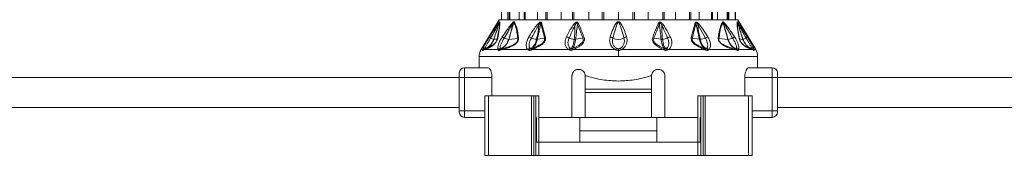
# Model space of a CAD drawing. Header units: millimetres. Extents: x -453 to 1924, y -67 to 428.
# Tile 22 of 72: x 223 to 372, y 153 to 173. Entities that reach past the tile are written whole.
import ezdxf

# ---------------------------------------------------------------- set-up
doc = ezdxf.new("R2010")
doc.units = ezdxf.units.MM

# ---------------------------------------------------------------- blocks, each defined once
blk = doc.blocks.new('Drawing View2')
at = {"color": 7, "linetype": 'Continuous', "lineweight": 18}
for p, q in [((209.98, -25.65), (209.98, -40.36)), ((210.01, -40.36), (210.01, -25.65)), ((210.93, -25.89), (210.96, -40.36)), ((211.15, -25.65), (211.15, -40.36)), ((211.24, -40.36), (211.24, -25.65)), ((212.66, -25.89), (212.68, -40.36)), ((213.45, -25.65), (213.44, -40.36)), ((213.59, -40.36), (213.59, -25.65)), ((215.41, -25.89), (215.43, -40.36)), ((216.71, -25.65), (216.71, -40.36)), ((216.9, -40.36), (216.9, -25.65)), ((218.99, -25.89), (219, -40.36)), ((220.72, -25.65), (220.72, -40.36)), ((220.94, -40.36), (220.94, -25.65)), ((223.16, -25.89), (223.17, -40.36)), ((225.2, -25.65), (225.2, -40.36)), ((225.44, -40.36), (225.44, -25.65)), ((227.64, -25.89), (227.64, -40.36)), ((229.84, -25.65), (229.84, -40.36)), ((230.08, -40.36), (230.08, -25.65)), ((232.12, -25.89), (232.11, -40.36)), ((234.34, -25.65), (234.34, -40.36)), ((234.56, -40.36), (234.56, -25.65)), ((236.29, -25.89), (236.27, -40.36)), ((238.38, -25.65), (238.38, -40.36)), ((238.57, -40.36), (238.57, -25.65)), ((239.87, -25.89), (239.85, -40.36)), ((241.69, -25.65), (241.69, -40.36)), ((241.83, -40.36), (241.83, -25.65)), ((242.62, -25.89), (242.6, -40.36)), ((244.04, -25.65), (244.04, -40.36)), ((244.13, -40.36), (244.13, -25.65)), ((244.35, -25.89), (244.32, -40.36)), ((245.27, -25.65), (245.27, -40.36)), ((245.3, -40.36), (245.3, -25.65)), ((209.64, -40.36), (206.92, -44.88)), ((209.64, -40.36), (245.64, -40.36)), ((216.06, -40.84), (216.64, -43.07)), ((227.64, -40.36), (225.44, -40.36)), ((229.84, -40.36), (227.64, -40.36)), ((239.22, -40.84), (238.64, -43.07)), ((240.76, -43.13), (239.63, -41.1)), ((245.64, -40.36), (248.35, -44.88)), ((208.21, -42.94), (208.61, -42.31)), ((208.85, -43.33), (209.35, -43.26)), ((211.12, -43.33), (212.47, -43.22)), ((215.42, -43.32), (216.49, -43.17)), ((221.19, -43.32), (222.27, -43.17)), ((234.09, -43.32), (233.01, -43.17)), ((239.86, -43.32), (238.79, -43.17)), ((244.16, -43.33), (242.81, -43.22)), ((245.93, -43.26), (246.43, -43.33)), ((206.64, -45.91), (206.64, -47.61)), ((227.64, -45.91), (206.64, -45.91)), ((207.17, -44.88), (206.92, -44.88)), ((207.47, -44.88), (207.18, -45)), ((209.49, -44.88), (207.47, -44.88)), ((213.99, -44.88), (210.05, -44.88)), ((220.15, -44.88), (214.58, -44.88)), ((227.2, -44.88), (220.82, -44.88)), ((227.64, -44.76), (227.64, -45)), ((227.64, -45.91), (227.64, -45)), ((248.64, -45.91), (227.64, -45.91)), ((234.46, -44.88), (228.08, -44.88)), ((240.7, -44.88), (235.13, -44.88)), ((245.23, -44.88), (241.29, -44.88)), ((247.81, -44.88), (245.79, -44.88)), ((248.1, -45), (247.81, -44.88)), ((248.35, -44.88), (248.11, -44.88)), ((248.64, -47.61), (248.64, -45.91)), ((203.64, -49.11), (203.64, -48.41)), ((204.44, -49.11), (204.44, -47.61)), ((204.44, -47.61), (207.95, -47.61)), ((220.64, -48.86), (220.64, -55.11)), ((222.64, -48.86), (222.85, -48.86)), ((222.64, -50.86), (222.64, -48.86)), ((232.43, -48.86), (232.64, -48.86)), ((232.64, -48.86), (232.64, -50.86)), ((234.64, -55.11), (234.64, -48.86)), ((247.33, -47.61), (250.84, -47.61)), ((250.84, -47.61), (250.84, -49.11)), ((251.64, -48.41), (251.64, -49.11)), ((51.64, -49.11), (203.64, -49.11)), ((203.64, -49.11), (204.44, -49.11)), ((203.64, -54.11), (203.64, -49.11)), ((204.44, -54.11), (204.44, -49.11)), ((204.44, -49.11), (208.57, -49.11)), ((208.57, -51.86), (208.57, -49.11)), ((246.71, -51.86), (246.71, -49.11)), ((246.71, -49.11), (250.84, -49.11)), ((251.64, -49.11), (250.84, -49.11)), ((250.84, -49.11), (250.84, -54.11)), ((251.64, -49.11), (403.64, -49.11)), ((251.64, -49.11), (251.64, -54.11)), ((207.48, -51.86), (207.48, -60.86)), ((208.03, -51.86), (207.48, -51.86)), ((208.03, -51.86), (208.03, -60.86)), ((214.55, -51.86), (208.03, -51.86)), ((214.55, -51.86), (214.55, -60.86)), ((214.86, -51.86), (214.55, -51.86)), ((214.86, -51.86), (214.86, -60.86)), ((215.18, -51.86), (214.86, -51.86)), ((215.18, -51.86), (215.18, -58.86)), ((215.64, -51.86), (215.64, -58.86)), ((232.64, -50.86), (222.64, -50.86)), ((222.64, -51.36), (222.64, -50.86)), ((232.64, -51.36), (222.64, -51.36)), ((222.64, -55.11), (222.64, -51.36)), ((232.64, -51.36), (232.64, -50.86)), ((232.64, -51.36), (232.64, -55.11)), ((239.64, -51.86), (239.64, -58.86)), ((240.1, -51.86), (240.1, -58.86)), ((240.1, -51.86), (240.42, -51.86)), ((240.42, -51.86), (240.42, -60.86)), ((240.42, -51.86), (240.73, -51.86)), ((240.73, -51.86), (240.73, -60.86)), ((240.73, -51.86), (247.25, -51.86)), ((247.25, -51.86), (247.25, -60.86)), ((247.25, -51.86), (247.8, -51.86)), ((247.8, -51.86), (247.8, -60.86)), ((51.64, -53.61), (203.64, -53.61)), ((203.64, -54.11), (203.64, -54.31)), ((203.64, -54.11), (204.44, -54.11)), ((204.44, -55.11), (204.44, -54.11)), ((204.44, -54.11), (207.48, -54.11)), ((250.84, -54.11), (247.8, -54.11)), ((250.84, -54.11), (250.84, -55.11)), ((251.64, -54.11), (250.84, -54.11)), ((251.64, -53.61), (403.64, -53.61)), ((251.64, -54.11), (251.64, -54.31)), ((207.48, -55.11), (204.44, -55.11)), ((215.29, -55.11), (215.29, -58.86)), ((215.64, -55.11), (220.64, -55.11)), ((222.64, -55.11), (220.64, -55.11)), ((221.84, -57.16), (221.84, -55.11)), ((222.64, -55.11), (232.64, -55.11)), ((234.64, -55.11), (232.64, -55.11)), ((233.44, -57.16), (233.44, -55.11)), ((234.64, -55.11), (239.64, -55.11)), ((239.99, -55.11), (239.99, -58.86)), ((250.84, -55.11), (247.8, -55.11)), ((221.84, -57.16), (233.44, -57.16)), ((221.84, -58.86), (221.84, -57.16)), ((233.44, -58.86), (233.44, -57.16)), ((215.18, -58.86), (215.18, -60.86)), ((215.65, -58.86), (215.18, -58.86)), ((215.65, -58.86), (215.65, -60.86)), ((239.63, -58.86), (215.65, -58.86)), ((239.63, -58.86), (239.63, -60.86)), ((239.63, -58.86), (240.1, -58.86)), ((240.1, -58.86), (240.1, -60.86)), ((208.03, -60.86), (207.48, -60.86)), ((214.55, -60.86), (208.03, -60.86)), ((214.86, -60.86), (214.55, -60.86)), ((215.18, -60.86), (214.86, -60.86)), ((215.65, -60.86), (215.18, -60.86)), ((239.63, -60.86), (215.65, -60.86)), ((239.63, -60.86), (240.1, -60.86)), ((240.1, -60.86), (240.42, -60.86)), ((240.42, -60.86), (240.73, -60.86)), ((240.73, -60.86), (247.25, -60.86)), ((247.25, -60.86), (247.8, -60.86))]:
    blk.add_line(p, q, dxfattribs=at)
for centre, radius, start, end in [((209.97, -40.85), 0.324, 155.8429, 174.655), ((210.14, -40.94), 0.49, 147.2626, 160.2891), ((212.09, -40.73), 0.386, 187.5089, 203.9881), ((212.33, -41.03), 0.526, 140.7173, 153.7493), ((204.62, -53.68), 16.73, 48.7638, 49.3774), ((216.37, -41.32), 0.57, 122.4971, 138.7551), ((220.18, -42.46), 1.55, 54.1818, 62.9072), ((221.97, -41.69), 0.791, 114.7837, 129.6376), ((233.31, -41.69), 0.791, 50.3624, 65.2163), ((235.1, -42.46), 1.55, 117.0941, 125.8165), ((238.91, -41.32), 0.57, 41.2449, 57.5029), ((250.72, -53.76), 16.84, 130.6238, 131.2337), ((242.95, -41.03), 0.526, 26.2508, 39.2827), ((243.19, -40.73), 0.386, 336.0145, 352.4888), ((245.13, -40.94), 0.49, 19.7109, 32.7374), ((245.31, -40.85), 0.324, 5.3451, 24.157), ((208.58, -42.78), 0.414, 204.0865, 239.4434), ((195.07, -66.17), 27.68, 56.3517, 57.0582), ((213.51, -44.67), 1.84, 56.6046, 69.537), ((216.88, -43.59), 0.573, 115.027, 133.6959), ((219.48, -44.19), 1.29, 55.3117, 75.3484), ((222.76, -43.82), 0.815, 110.5166, 126.6125), ((226.23, -43.84), 0.913, 50.851, 78.7073), ((229.05, -43.84), 0.913, 101.2927, 129.149), ((232.52, -43.82), 0.815, 53.3875, 69.4834), ((235.8, -44.19), 1.29, 104.6516, 124.6883), ((238.4, -43.59), 0.573, 46.3041, 64.973), ((241.77, -44.67), 1.84, 110.463, 123.3954), ((260.21, -66.17), 27.68, 122.9418, 123.6483), ((246.69, -42.78), 0.414, 300.5566, 335.9135), ((209.35, -41.49), 1.91, 239.4043, 254.6198), ((208.84, -43.29), 0.0356, 267.4158, 276.3201), ((209.63, -43.39), 0.304, 131.4359, 155.0717), ((211.32, -41.24), 2.1, 244.1185, 263.6115), ((212.82, -43.49), 0.446, 123.9682, 142.8148), ((215.49, -40.93), 2.4, 246.2439, 265.3332), ((221.12, -41.14), 2.19, 245.4117, 266.2911), ((227.64, -41.51), 1.82, 242.6733, 297.3267), ((234.16, -41.14), 2.19, 273.7089, 294.5883), ((239.79, -40.93), 2.4, 274.6668, 293.7561), ((242.46, -43.49), 0.446, 37.1852, 56.0318), ((244.18, -43), 0.332, 265.9431, 271.6453), ((243.96, -41.24), 2.1, 276.3884, 295.8815), ((245.65, -43.39), 0.304, 24.9283, 48.5641), ((246.44, -43.29), 0.0357, 263.7523, 272.6346), ((245.93, -41.49), 1.91, 285.3802, 300.5957), ((208.64, -45.91), 2, 149.0362, 180), ((207.61, -45.23), 0.5, 109.1019, 153.0969), ((207.55, -45.15), 0.47, 100.9672, 144.8077), ((207.61, -45.21), 0.482, 109.3625, 154.2596), ((207.88, -45.1), 0.464, 111.8132, 151.3198), ((209.91, -45.23), 0.556, 101.6448, 140.4638), ((210.04, -45.21), 0.489, 111.492, 154.5199), ((210.07, -45.12), 0.399, 113.9413, 162.016), ((210.4, -45.01), 0.374, 116.4592, 160.1268), ((214.44, -45.25), 0.575, 104.4162, 140.4213), ((214.58, -45.2), 0.506, 114.2513, 153.2837), ((214.71, -44.9), 0.248, 134.0214, 187.8098), ((214.81, -44.85), 0.235, 136.7077, 188.1385), ((220.59, -45.2), 0.543, 110.8768, 144.3208), ((220.75, -45.17), 0.521, 122.0688, 155.3334), ((227.72, -45.16), 0.582, 126.5982, 151.6209), ((227.56, -45.16), 0.582, 28.3791, 53.4018), ((234.53, -45.17), 0.521, 24.6665, 57.9313), ((234.69, -45.2), 0.543, 35.6794, 69.1233), ((240.47, -44.85), 0.235, 351.8615, 43.2923), ((240.57, -44.9), 0.248, 352.1904, 45.9787), ((240.7, -45.2), 0.506, 26.7162, 65.7487), ((240.84, -45.25), 0.575, 39.5788, 75.5838), ((244.88, -45.01), 0.374, 19.8732, 63.5408), ((245.21, -45.12), 0.399, 17.9841, 66.0586), ((245.24, -45.21), 0.489, 25.4801, 68.508), ((245.37, -45.23), 0.556, 39.5362, 78.3552), ((247.4, -45.1), 0.464, 28.6802, 68.1868), ((247.73, -45.15), 0.47, 35.1923, 79.0329), ((247.66, -45.21), 0.482, 25.7404, 70.6374), ((247.67, -45.23), 0.5, 26.9031, 70.898), ((246.64, -45.91), 2, 0, 30.9638), ((204.44, -48.41), 0.8, 90, 180), ((250.84, -48.41), 0.8, 0, 90), ((204.44, -54.31), 0.8, 180, 270), ((250.84, -54.31), 0.8, 270, 0)]:
    blk.add_arc(centre, radius, start, end, dxfattribs=at)
for points, knots in [([(208.37, -43.13), (208.58, -42.77), (208.92, -42.17), (209.3, -41.47), (209.52, -41.05), (209.61, -40.88), (209.65, -40.82)], [0, 0, 0, 0, 0.470738, 0.766879, 0.908603, 1, 1, 1, 1]), ([(208.61, -42.31), (208.7, -42.17), (208.94, -41.8), (209.24, -41.33), (209.51, -40.92), (209.63, -40.78), (209.67, -40.72)], [0, 0, 0, 0, 0.253563, 0.655047, 0.855267, 1, 1, 1, 1]), ([(209.65, -40.82), (209.6, -40.99), (209.5, -41.33), (209.32, -41.87), (209.1, -42.54), (208.94, -43.03), (208.84, -43.33)], [0, 0, 0, 0, 0.201655, 0.404918, 0.64705, 1, 1, 1, 1]), ([(209.68, -40.78), (209.62, -40.96), (209.51, -41.3), (209.33, -41.84), (209.11, -42.51), (208.95, -43.02), (208.85, -43.33)], [0, 0, 0, 0, 0.215335, 0.398234, 0.642077, 1, 1, 1, 1]), ([(209.68, -40.78), (209.69, -40.95), (209.71, -41.27), (209.57, -42.18), (209.43, -42.88), (209.35, -43.26)], [0, 0, 0, 0, 0.3425593, 0.6462348, 1, 1, 1, 1]), ([(209.73, -40.68), (209.74, -40.82), (209.76, -41.1), (209.65, -41.98), (209.51, -42.72), (209.43, -43.16)], [0, 0, 0, 0, 0.308412, 0.587789, 1, 1, 1, 1]), ([(209.65, -40.82), (209.65, -40.81), (209.66, -40.79), (209.67, -40.78), (209.68, -40.77), (209.68, -40.77), (209.68, -40.77), (209.68, -40.78)], [0, 0, 0, 0, 0.312066, 0.577689, 0.709478, 0.846396, 1, 1, 1, 1]), ([(209.67, -40.72), (209.69, -40.7), (209.71, -40.68), (209.73, -40.67), (209.73, -40.67), (209.73, -40.68)], [0, 0, 0, 0, 0.527893, 0.7496455, 1, 1, 1, 1]), ([(210.12, -42.94), (210.34, -42.63), (210.7, -42.09), (211.22, -41.35), (211.55, -40.97), (211.71, -40.78)], [0, 0, 0, 0, 0.427707, 0.722359, 1, 1, 1, 1]), ([(210.41, -43.13), (210.6, -42.81), (210.93, -42.26), (211.36, -41.5), (211.62, -41.09), (211.74, -40.89)], [0, 0, 0, 0, 0.4373839, 0.7346037, 1, 1, 1, 1]), ([(211.74, -40.89), (211.66, -41.22), (211.47, -42.03), (211.23, -42.85), (211.09, -43.33)], [0, 0, 0, 0, 0.404874, 1, 1, 1, 1]), ([(211.86, -40.8), (211.81, -40.97), (211.71, -41.29), (211.55, -41.84), (211.36, -42.52), (211.21, -43.03), (211.12, -43.33)], [0, 0, 0, 0, 0.199401, 0.389589, 0.65075, 1, 1, 1, 1]), ([(211.71, -40.78), (211.73, -40.76), (211.78, -40.72), (211.84, -40.68), (211.87, -40.67), (211.9, -40.68), (211.92, -40.69), (211.92, -40.7)], [0, 0, 0, 0, 0.303841, 0.543349, 0.671179, 0.821746, 1, 1, 1, 1]), ([(211.74, -40.89), (211.75, -40.87), (211.78, -40.83), (211.81, -40.8), (211.83, -40.78), (211.84, -40.78), (211.85, -40.78), (211.85, -40.78), (211.86, -40.79), (211.86, -40.8)], [0, 0, 0, 0, 0.3366965, 0.5652326, 0.6587129, 0.7523062, 0.8216938, 0.9026669, 1, 1, 1, 1]), ([(211.86, -40.8), (211.97, -41.03), (212.17, -41.44), (212.35, -42.29), (212.43, -42.89), (212.47, -43.22)], [0, 0, 0, 0, 0.364986, 0.653176, 1, 1, 1, 1]), ([(211.92, -40.7), (212.02, -40.87), (212.22, -41.23), (212.38, -41.89), (212.5, -42.54), (212.55, -42.92), (212.57, -43.12)], [0, 0, 0, 0, 0.283427, 0.598157, 0.79281, 1, 1, 1, 1]), ([(214.15, -42.94), (214.41, -42.52), (214.83, -41.85), (215.33, -41.21), (215.52, -40.98)], [0, 0, 0, 0, 0.629625, 1, 1, 1, 1]), ([(214.52, -43.13), (214.68, -42.84), (214.92, -42.41), (215.22, -41.86), (215.44, -41.47), (215.58, -41.22), (215.65, -41.1)], [0, 0, 0, 0, 0.429633, 0.636413, 0.813229, 1, 1, 1, 1]), ([(215.65, -41.1), (215.62, -41.44), (215.54, -42.19), (215.38, -42.93), (215.29, -43.33)], [0, 0, 0, 0, 0.460533, 1, 1, 1, 1]), ([(215.94, -40.95), (215.9, -41.12), (215.82, -41.46), (215.7, -42), (215.57, -42.63), (215.47, -43.08), (215.42, -43.32)], [0, 0, 0, 0, 0.213459, 0.429379, 0.690191, 1, 1, 1, 1]), ([(215.52, -40.98), (215.56, -40.94), (215.62, -40.87), (215.73, -40.78), (215.82, -40.73), (215.9, -40.71), (215.97, -40.72), (216.03, -40.77), (216.05, -40.82), (216.06, -40.84)], [0, 0, 0, 0, 0.202674, 0.363901, 0.493169, 0.594446, 0.716905, 0.852714, 1, 1, 1, 1]), ([(215.65, -41.1), (215.68, -41.05), (215.72, -40.98), (215.79, -40.88), (215.84, -40.83), (215.88, -40.82), (215.9, -40.82), (215.91, -40.83), (215.92, -40.85), (215.93, -40.89), (215.94, -40.92), (215.94, -40.95)], [0, 0, 0, 0, 0.274116, 0.463194, 0.592982, 0.653123, 0.685144, 0.720858, 0.783468, 0.856593, 1, 1, 1, 1]), ([(215.94, -40.95), (216.05, -41.33), (216.26, -42.05), (216.41, -42.82), (216.49, -43.17)], [0, 0, 0, 0, 0.53826, 1, 1, 1, 1]), ([(219.81, -42.94), (219.94, -42.68), (220.15, -42.28), (220.43, -41.78), (220.65, -41.42), (220.81, -41.2), (220.89, -41.09)], [0, 0, 0, 0, 0.420929, 0.628617, 0.808166, 1, 1, 1, 1]), ([(220.21, -43.13), (220.33, -42.86), (220.51, -42.45), (220.75, -41.93), (220.92, -41.56), (221.03, -41.33), (221.09, -41.21)], [0, 0, 0, 0, 0.425602, 0.634107, 0.812726, 1, 1, 1, 1]), ([(220.89, -41.09), (220.93, -41.03), (221.01, -40.94), (221.14, -40.82), (221.27, -40.75), (221.4, -40.73), (221.5, -40.77), (221.58, -40.86), (221.62, -40.93), (221.64, -40.97)], [0, 0, 0, 0, 0.195281, 0.351729, 0.494735, 0.605844, 0.71819, 0.84666, 1, 1, 1, 1]), ([(221.09, -41.21), (221.09, -41.53), (221.1, -42.24), (221.02, -42.94), (220.98, -43.33)], [0, 0, 0, 0, 0.4557088, 1, 1, 1, 1]), ([(221.09, -41.21), (221.13, -41.12), (221.18, -41.01), (221.27, -40.89), (221.32, -40.86), (221.36, -40.85), (221.38, -40.86), (221.4, -40.87), (221.42, -40.9), (221.45, -40.97), (221.46, -41.04), (221.47, -41.08)], [0, 0, 0, 0, 0.3889974, 0.4912743, 0.5782214, 0.607166, 0.63573, 0.6660148, 0.7004174, 0.8248318, 1, 1, 1, 1]), ([(221.47, -41.08), (221.44, -41.24), (221.4, -41.56), (221.34, -42.07), (221.27, -42.66), (221.22, -43.09), (221.19, -43.32)], [0, 0, 0, 0, 0.21465, 0.427263, 0.688154, 1, 1, 1, 1]), ([(221.47, -41.08), (221.64, -41.5), (221.92, -42.19), (222.18, -42.9), (222.27, -43.17)], [0, 0, 0, 0, 0.619883, 1, 1, 1, 1]), ([(221.64, -40.97), (221.82, -41.39), (222.11, -42.08), (222.37, -42.79), (222.47, -43.06)], [0, 0, 0, 0, 0.620107, 1, 1, 1, 1]), ([(228.87, -42.94), (228.73, -42.53), (228.51, -41.87), (228.17, -41.14), (227.92, -40.79), (227.76, -40.69), (227.67, -40.66), (227.55, -40.67), (227.42, -40.75), (227.26, -40.92), (227.05, -41.26), (226.75, -41.95), (226.54, -42.55), (226.41, -42.94)], [0, 0, 0, 0, 0.25126, 0.396042, 0.462455, 0.47993, 0.495701, 0.509284, 0.540179, 0.56984, 0.63555, 0.761953, 1, 1, 1, 1]), ([(228.48, -43.13), (228.36, -42.71), (228.17, -42.04), (227.93, -41.28), (227.8, -40.92), (227.71, -40.81), (227.68, -40.78), (227.66, -40.77), (227.64, -40.77), (227.6, -40.78), (227.56, -40.82), (227.51, -40.89), (227.44, -41.05), (227.31, -41.4), (227.09, -42.12), (226.92, -42.73), (226.8, -43.13)], [0, 0, 0, 0, 0.264351, 0.412633, 0.474696, 0.48507, 0.49331, 0.496676, 0.499653, 0.505093, 0.516526, 0.530686, 0.554354, 0.619061, 0.749435, 1, 1, 1, 1]), ([(233.64, -40.97), (233.46, -41.39), (233.17, -42.08), (232.9, -42.79), (232.81, -43.06)], [0, 0, 0, 0, 0.620302, 1, 1, 1, 1]), ([(233.81, -41.08), (233.64, -41.5), (233.36, -42.19), (233.1, -42.9), (233.01, -43.17)], [0, 0, 0, 0, 0.620078, 1, 1, 1, 1]), ([(234.39, -41.09), (234.35, -41.03), (234.26, -40.92), (234.12, -40.8), (233.98, -40.74), (233.86, -40.74), (233.76, -40.79), (233.69, -40.87), (233.66, -40.93), (233.64, -40.97)], [0, 0, 0, 0, 0.215253, 0.384528, 0.526066, 0.634008, 0.741365, 0.859377, 1, 1, 1, 1]), ([(234.19, -41.21), (234.15, -41.12), (234.1, -41), (234, -40.89), (233.96, -40.86), (233.93, -40.85), (233.91, -40.86), (233.88, -40.87), (233.85, -40.9), (233.83, -40.98), (233.82, -41.04), (233.81, -41.08)], [0, 0, 0, 0, 0.388357, 0.520208, 0.561559, 0.599385, 0.626917, 0.655418, 0.720654, 0.8386, 1, 1, 1, 1]), ([(234.09, -43.32), (234.04, -42.93), (233.98, -42.38), (233.9, -41.71), (233.85, -41.35), (233.83, -41.16), (233.81, -41.08)], [0, 0, 0, 0, 0.523004, 0.738676, 0.891237, 1, 1, 1, 1]), ([(234.3, -43.33), (234.24, -42.82), (234.16, -42.12), (234.18, -41.41), (234.19, -41.21)], [0, 0, 0, 0, 0.713706, 1, 1, 1, 1]), ([(235.07, -43.13), (234.88, -42.71), (234.6, -42.07), (234.3, -41.43), (234.19, -41.21)], [0, 0, 0, 0, 0.653194, 1, 1, 1, 1]), ([(235.47, -42.94), (235.27, -42.53), (234.94, -41.9), (234.54, -41.3), (234.39, -41.09)], [0, 0, 0, 0, 0.647777, 1, 1, 1, 1]), ([(239.34, -40.95), (239.23, -41.33), (239.02, -42.05), (238.87, -42.82), (238.79, -43.17)], [0, 0, 0, 0, 0.538008, 1, 1, 1, 1]), ([(239.76, -40.98), (239.71, -40.92), (239.61, -40.82), (239.46, -40.72), (239.36, -40.71), (239.29, -40.72), (239.25, -40.77), (239.23, -40.82), (239.22, -40.84)], [0, 0, 0, 0, 0.288282, 0.527872, 0.63604, 0.745985, 0.866726, 1, 1, 1, 1]), ([(239.63, -41.1), (239.59, -41.03), (239.54, -40.94), (239.47, -40.86), (239.44, -40.84), (239.41, -40.82), (239.39, -40.82), (239.38, -40.82), (239.36, -40.84), (239.35, -40.88), (239.34, -40.92), (239.34, -40.95)], [0, 0, 0, 0, 0.417962, 0.499227, 0.568004, 0.625153, 0.663526, 0.70174, 0.744407, 0.854368, 1, 1, 1, 1]), ([(239.86, -43.32), (239.77, -42.91), (239.65, -42.32), (239.49, -41.61), (239.41, -41.23), (239.36, -41.03), (239.34, -40.95)], [0, 0, 0, 0, 0.520969, 0.746084, 0.897635, 1, 1, 1, 1]), ([(239.99, -43.33), (239.87, -42.8), (239.7, -42.06), (239.64, -41.31), (239.63, -41.1)], [0, 0, 0, 0, 0.71325, 1, 1, 1, 1]), ([(241.13, -42.94), (240.89, -42.56), (240.47, -41.89), (239.97, -41.25), (239.76, -40.98)], [0, 0, 0, 0, 0.570277, 1, 1, 1, 1]), ([(243.36, -40.7), (243.26, -40.87), (243.06, -41.24), (242.9, -41.9), (242.78, -42.54), (242.73, -42.92), (242.71, -43.12)], [0, 0, 0, 0, 0.2837068, 0.5987607, 0.793171, 1, 1, 1, 1]), ([(243.42, -40.8), (243.31, -41.03), (243.11, -41.44), (242.92, -42.29), (242.85, -42.89), (242.81, -43.22)], [0, 0, 0, 0, 0.365567, 0.653732, 1, 1, 1, 1]), ([(243.57, -40.78), (243.54, -40.76), (243.5, -40.72), (243.44, -40.68), (243.4, -40.67), (243.38, -40.68), (243.36, -40.69), (243.36, -40.7)], [0, 0, 0, 0, 0.317365, 0.562223, 0.68531, 0.828098, 1, 1, 1, 1]), ([(243.54, -40.89), (243.53, -40.87), (243.5, -40.83), (243.47, -40.79), (243.45, -40.78), (243.44, -40.78), (243.43, -40.78), (243.43, -40.79), (243.42, -40.79), (243.42, -40.8)], [0, 0, 0, 0, 0.350592, 0.583117, 0.673422, 0.761724, 0.827666, 0.905665, 1, 1, 1, 1]), ([(244.16, -43.33), (244.04, -42.91), (243.86, -42.31), (243.65, -41.57), (243.53, -41.15), (243.45, -40.9), (243.42, -40.8)], [0, 0, 0, 0, 0.493755, 0.710629, 0.876371, 1, 1, 1, 1]), ([(244.19, -43.33), (244.1, -43), (243.94, -42.43), (243.7, -41.62), (243.59, -41.14), (243.54, -40.89)], [0, 0, 0, 0, 0.40792, 0.697704, 1, 1, 1, 1]), ([(244.87, -43.13), (244.68, -42.81), (244.36, -42.28), (243.93, -41.52), (243.67, -41.1), (243.54, -40.89)], [0, 0, 0, 0, 0.425144, 0.717363, 1, 1, 1, 1]), ([(245.16, -42.94), (244.95, -42.64), (244.59, -42.11), (244.08, -41.37), (243.74, -40.98), (243.57, -40.78)], [0, 0, 0, 0, 0.415711, 0.705132, 1, 1, 1, 1]), ([(245.85, -43.16), (245.78, -42.77), (245.65, -42.06), (245.52, -41.16), (245.54, -40.85), (245.55, -40.68)], [0, 0, 0, 0, 0.366467, 0.656613, 1, 1, 1, 1]), ([(245.55, -40.68), (245.55, -40.67), (245.55, -40.67), (245.57, -40.67), (245.59, -40.7), (245.61, -40.72)], [0, 0, 0, 0, 0.222827, 0.488483, 1, 1, 1, 1]), ([(245.93, -43.26), (245.85, -42.87), (245.71, -42.17), (245.57, -41.26), (245.59, -40.95), (245.6, -40.78)], [0, 0, 0, 0, 0.368099, 0.658336, 1, 1, 1, 1]), ([(245.6, -40.78), (245.6, -40.77), (245.6, -40.77), (245.6, -40.77), (245.61, -40.78), (245.62, -40.79), (245.63, -40.81), (245.63, -40.82)], [0, 0, 0, 0, 0.1325738, 0.2714669, 0.4378353, 0.6868287, 1, 1, 1, 1]), ([(246.43, -43.33), (246.29, -42.9), (246.1, -42.3), (245.85, -41.54), (245.71, -41.12), (245.63, -40.87), (245.6, -40.78)], [0, 0, 0, 0, 0.5028072, 0.7085926, 0.8855603, 1, 1, 1, 1]), ([(245.61, -40.72), (245.63, -40.75), (245.69, -40.83), (245.85, -41.05), (246.1, -41.42), (246.52, -42.08), (246.86, -42.61), (247.07, -42.94)], [0, 0, 0, 0, 0.063949, 0.139633, 0.317237, 0.568463, 1, 1, 1, 1]), ([(246.44, -43.33), (246.32, -42.97), (246.13, -42.39), (245.86, -41.55), (245.71, -41.07), (245.63, -40.82)], [0, 0, 0, 0, 0.426007, 0.700145, 1, 1, 1, 1]), ([(245.63, -40.82), (245.68, -40.91), (245.8, -41.13), (246.03, -41.56), (246.4, -42.24), (246.71, -42.79), (246.9, -43.13)], [0, 0, 0, 0, 0.12348, 0.298954, 0.554672, 1, 1, 1, 1]), ([(207.17, -44.88), (207.2, -44.79), (207.27, -44.59), (207.53, -44.08), (207.86, -43.5), (208.1, -43.12), (208.21, -42.94)], [0, 0, 0, 0, 0.210078, 0.472065, 0.762912, 1, 1, 1, 1]), ([(209.49, -44.88), (209.47, -44.83), (209.42, -44.71), (209.45, -44.43), (209.55, -44.03), (209.77, -43.51), (210, -43.14), (210.12, -42.94)], [0, 0, 0, 0, 0.137707, 0.297654, 0.485766, 0.740451, 1, 1, 1, 1]), ([(213.99, -44.88), (213.94, -44.83), (213.82, -44.71), (213.74, -44.43), (213.73, -44.04), (213.83, -43.53), (214.04, -43.14), (214.15, -42.94)], [0, 0, 0, 0, 0.136663, 0.294577, 0.479617, 0.72985, 1, 1, 1, 1]), ([(216.64, -43.07), (216.65, -43.15), (216.67, -43.29), (216.6, -43.55), (216.43, -43.81), (216.07, -44.15), (215.42, -44.53), (214.88, -44.75), (214.58, -44.88)], [0, 0, 0, 0, 0.0942, 0.182499, 0.278775, 0.389657, 0.657979, 1, 1, 1, 1]), ([(220.15, -44.88), (220.03, -44.79), (219.76, -44.59), (219.58, -44.09), (219.57, -43.51), (219.73, -43.12), (219.81, -42.94)], [0, 0, 0, 0, 0.2091723, 0.4692564, 0.7606952, 1, 1, 1, 1]), ([(222.47, -43.06), (222.5, -43.14), (222.54, -43.29), (222.51, -43.55), (222.38, -43.81), (222.06, -44.18), (221.51, -44.54), (221.04, -44.77), (220.82, -44.88)], [0, 0, 0, 0, 0.103652, 0.20385, 0.314185, 0.440662, 0.737374, 1, 1, 1, 1]), ([(226.41, -42.94), (226.37, -43.12), (226.29, -43.44), (226.36, -43.87), (226.49, -44.21), (226.68, -44.49), (226.91, -44.72), (227.11, -44.83), (227.2, -44.88)], [0, 0, 0, 0, 0.237372, 0.431825, 0.589432, 0.718601, 0.877817, 1, 1, 1, 1]), ([(228.08, -44.88), (228.18, -44.82), (228.41, -44.7), (228.68, -44.4), (228.9, -43.99), (229, -43.48), (228.91, -43.12), (228.87, -42.94)], [0, 0, 0, 0, 0.147122, 0.312406, 0.50794, 0.764712, 1, 1, 1, 1]), ([(232.81, -43.06), (232.78, -43.14), (232.74, -43.28), (232.77, -43.53), (232.88, -43.79), (233.19, -44.14), (233.73, -44.52), (234.21, -44.76), (234.46, -44.88)], [0, 0, 0, 0, 0.1017236, 0.1977442, 0.3042694, 0.4235864, 0.7110771, 1, 1, 1, 1]), ([(235.13, -44.88), (235.22, -44.82), (235.4, -44.7), (235.59, -44.4), (235.71, -43.99), (235.7, -43.48), (235.55, -43.12), (235.47, -42.94)], [0, 0, 0, 0, 0.1468149, 0.3117355, 0.5067024, 0.7623101, 1, 1, 1, 1]), ([(238.64, -43.07), (238.63, -43.15), (238.61, -43.29), (238.68, -43.55), (238.85, -43.81), (239.21, -44.15), (239.86, -44.53), (240.4, -44.75), (240.7, -44.88)], [0, 0, 0, 0, 0.0944189, 0.1824922, 0.2787502, 0.3896868, 0.6580242, 1, 1, 1, 1]), ([(241.29, -44.88), (241.34, -44.82), (241.46, -44.7), (241.55, -44.4), (241.55, -43.99), (241.42, -43.48), (241.22, -43.12), (241.13, -42.94)], [0, 0, 0, 0, 0.146737, 0.311562, 0.506363, 0.761707, 1, 1, 1, 1]), ([(245.79, -44.88), (245.82, -44.73), (245.87, -44.42), (245.63, -43.78), (245.37, -43.28), (245.22, -43.05), (245.16, -42.94)], [0, 0, 0, 0, 0.323235, 0.671392, 0.858958, 1, 1, 1, 1]), ([(247.07, -42.94), (247.19, -43.13), (247.43, -43.53), (247.75, -44.1), (248.01, -44.59), (248.08, -44.79), (248.11, -44.88)], [0, 0, 0, 0, 0.259149, 0.531128, 0.788083, 1, 1, 1, 1]), ([(208.85, -43.33), (208.75, -43.55), (208.57, -43.96), (208.09, -44.46), (207.68, -44.65), (207.45, -44.76)], [0, 0, 0, 0, 0.351286, 0.635427, 1, 1, 1, 1]), ([(208.84, -43.33), (208.74, -43.56), (208.56, -43.97), (208.07, -44.47), (207.67, -44.66), (207.45, -44.76)], [0, 0, 0, 0, 0.361519, 0.649049, 1, 1, 1, 1]), ([(207.46, -44.69), (207.48, -44.65), (207.53, -44.57), (207.65, -44.35), (207.84, -44.03), (208.11, -43.58), (208.29, -43.28), (208.37, -43.13)], [0, 0, 0, 0, 0.117161, 0.239899, 0.491313, 0.74564, 1, 1, 1, 1]), ([(209.43, -43.16), (209.41, -43.22), (209.39, -43.33), (209.32, -43.51), (209.22, -43.69), (209.06, -43.93), (208.83, -44.16), (208.53, -44.39), (208.19, -44.59), (207.81, -44.76), (207.6, -44.84), (207.47, -44.88)], [0, 0, 0, 0, 0.053488, 0.101165, 0.145724, 0.192526, 0.283011, 0.383772, 0.541991, 0.738283, 1, 1, 1, 1]), ([(209.35, -43.26), (209.34, -43.31), (209.33, -43.39), (209.27, -43.54), (209.19, -43.69), (209.09, -43.84), (208.97, -43.97), (208.79, -44.13), (208.25, -44.5), (207.96, -44.59), (207.71, -44.67)], [0, 0, 0, 0, 0.051327, 0.09442, 0.134349, 0.174419, 0.220939, 0.27713, 0.398157, 1, 1, 1, 1]), ([(209.8, -44.69), (209.8, -44.65), (209.79, -44.57), (209.83, -44.35), (209.94, -44.03), (210.14, -43.58), (210.32, -43.28), (210.41, -43.13)], [0, 0, 0, 0, 0.117122, 0.23984, 0.491204, 0.745529, 1, 1, 1, 1]), ([(211.09, -43.33), (211.02, -43.52), (210.9, -43.85), (210.62, -44.22), (210.3, -44.54), (210.03, -44.67), (209.86, -44.76)], [0, 0, 0, 0, 0.294643, 0.521096, 0.701932, 1, 1, 1, 1]), ([(211.12, -43.33), (211.06, -43.52), (210.93, -43.85), (210.66, -44.22), (210.33, -44.54), (210.07, -44.67), (209.91, -44.75)], [0, 0, 0, 0, 0.294538, 0.521008, 0.701872, 1, 1, 1, 1]), ([(212.57, -43.12), (212.58, -43.17), (212.58, -43.28), (212.55, -43.45), (212.47, -43.63), (212.25, -43.94), (211.81, -44.25), (211.27, -44.5), (210.67, -44.71), (210.28, -44.82), (210.05, -44.88)], [0, 0, 0, 0, 0.054232, 0.103303, 0.150337, 0.200897, 0.369635, 0.542742, 0.734318, 1, 1, 1, 1]), ([(212.47, -43.22), (212.47, -43.26), (212.49, -43.34), (212.47, -43.48), (212.4, -43.62), (212.3, -43.77), (212.17, -43.89), (211.96, -44.05), (211.25, -44.42), (210.69, -44.56), (210.23, -44.67)], [0, 0, 0, 0, 0.051613, 0.09536, 0.137319, 0.180165, 0.228028, 0.285272, 0.402314, 1, 1, 1, 1]), ([(211.09, -43.33), (211.1, -43.33), (211.11, -43.33), (211.12, -43.33), (211.12, -43.33)], [0, 0, 0, 0, 0.559976, 1, 1, 1, 1]), ([(214.29, -44.69), (214.27, -44.65), (214.21, -44.57), (214.16, -44.35), (214.17, -44.03), (214.28, -43.58), (214.44, -43.28), (214.52, -43.13)], [0, 0, 0, 0, 0.117118, 0.239833, 0.491188, 0.745502, 1, 1, 1, 1]), ([(215.29, -43.33), (215.24, -43.51), (215.16, -43.84), (214.96, -44.2), (214.72, -44.53), (214.51, -44.66), (214.37, -44.74)], [0, 0, 0, 0, 0.287161, 0.511571, 0.692984, 1, 1, 1, 1]), ([(215.42, -43.32), (215.37, -43.5), (215.28, -43.82), (215.09, -44.19), (214.85, -44.5), (214.66, -44.64), (214.54, -44.73)], [0, 0, 0, 0, 0.28629, 0.510661, 0.69222, 1, 1, 1, 1]), ([(216.49, -43.17), (216.5, -43.23), (216.52, -43.32), (216.5, -43.45), (216.46, -43.54), (216.41, -43.64), (216.3, -43.78), (216, -44.04), (215.41, -44.36), (214.92, -44.57), (214.64, -44.69)], [0, 0, 0, 0, 0.088148, 0.127362, 0.165638, 0.20809, 0.253003, 0.357761, 0.633199, 1, 1, 1, 1]), ([(215.29, -43.33), (215.32, -43.33), (215.36, -43.33), (215.4, -43.33), (215.42, -43.32)], [0, 0, 0, 0, 0.559847, 1, 1, 1, 1]), ([(220.39, -44.69), (220.35, -44.65), (220.25, -44.57), (220.11, -44.35), (220.02, -44.03), (220.04, -43.58), (220.16, -43.28), (220.21, -43.13)], [0, 0, 0, 0, 0.117159, 0.239896, 0.491308, 0.745636, 1, 1, 1, 1]), ([(220.98, -43.33), (220.95, -43.53), (220.9, -43.91), (220.74, -44.43), (220.57, -44.62), (220.48, -44.73)], [0, 0, 0, 0, 0.321949, 0.6179, 1, 1, 1, 1]), ([(222.27, -43.17), (222.3, -43.23), (222.34, -43.34), (222.32, -43.55), (222.2, -43.76), (221.73, -44.24), (221.19, -44.49), (220.74, -44.7)], [0, 0, 0, 0, 0.097572, 0.186101, 0.286324, 0.407959, 1, 1, 1, 1]), ([(221.19, -43.32), (221.16, -43.53), (221.1, -43.91), (220.95, -44.4), (220.82, -44.59), (220.74, -44.7)], [0, 0, 0, 0, 0.342164, 0.623264, 1, 1, 1, 1]), ([(220.98, -43.33), (221.02, -43.33), (221.1, -43.33), (221.16, -43.32), (221.19, -43.32)], [0, 0, 0, 0, 0.559728, 1, 1, 1, 1]), ([(226.8, -43.13), (226.77, -43.28), (226.71, -43.58), (226.8, -44.03), (226.97, -44.35), (227.18, -44.57), (227.31, -44.65), (227.37, -44.69)], [0, 0, 0, 0, 0.254556, 0.508885, 0.760231, 0.882933, 1, 1, 1, 1]), ([(227.91, -44.69), (227.97, -44.65), (228.1, -44.57), (228.31, -44.35), (228.48, -44.03), (228.57, -43.58), (228.51, -43.28), (228.48, -43.13)], [0, 0, 0, 0, 0.11715, 0.23987, 0.49125, 0.745581, 1, 1, 1, 1]), ([(233.01, -43.17), (232.98, -43.23), (232.94, -43.34), (232.95, -43.54), (233.06, -43.74), (233.53, -44.23), (234.08, -44.48), (234.54, -44.7)], [0, 0, 0, 0, 0.09476, 0.180727, 0.278153, 0.391304, 1, 1, 1, 1]), ([(234.54, -44.7), (234.46, -44.59), (234.33, -44.4), (234.18, -43.91), (234.12, -43.53), (234.09, -43.32)], [0, 0, 0, 0, 0.37661, 0.657741, 1, 1, 1, 1]), ([(234.3, -43.33), (234.26, -43.33), (234.18, -43.33), (234.12, -43.32), (234.09, -43.32)], [0, 0, 0, 0, 0.559727, 1, 1, 1, 1]), ([(234.8, -44.73), (234.71, -44.63), (234.55, -44.43), (234.38, -43.93), (234.33, -43.53), (234.3, -43.33)], [0, 0, 0, 0, 0.371267, 0.671006, 1, 1, 1, 1]), ([(234.89, -44.69), (234.93, -44.65), (235.03, -44.57), (235.17, -44.35), (235.26, -44.03), (235.24, -43.58), (235.12, -43.28), (235.07, -43.13)], [0, 0, 0, 0, 0.117149, 0.239869, 0.491248, 0.745576, 1, 1, 1, 1]), ([(238.79, -43.17), (238.78, -43.23), (238.76, -43.32), (238.78, -43.45), (238.81, -43.54), (238.87, -43.64), (238.98, -43.78), (239.28, -44.04), (239.86, -44.36), (240.36, -44.57), (240.64, -44.69)], [0, 0, 0, 0, 0.08814, 0.127354, 0.16563, 0.208084, 0.253003, 0.357789, 0.633246, 1, 1, 1, 1]), ([(240.74, -44.73), (240.68, -44.69), (240.53, -44.59), (240.33, -44.39), (240.15, -44.11), (239.98, -43.78), (239.91, -43.49), (239.86, -43.32)], [0, 0, 0, 0, 0.154753, 0.378155, 0.536035, 0.740167, 1, 1, 1, 1]), ([(239.99, -43.33), (239.96, -43.33), (239.92, -43.33), (239.88, -43.33), (239.86, -43.32)], [0, 0, 0, 0, 0.559847, 1, 1, 1, 1]), ([(240.91, -44.74), (240.84, -44.7), (240.67, -44.61), (240.47, -44.41), (240.28, -44.13), (240.11, -43.79), (240.03, -43.49), (239.99, -43.33)], [0, 0, 0, 0, 0.154429, 0.377318, 0.534784, 0.73906, 1, 1, 1, 1]), ([(240.99, -44.69), (241.01, -44.65), (241.07, -44.57), (241.12, -44.35), (241.11, -44.03), (241, -43.58), (240.84, -43.28), (240.76, -43.13)], [0, 0, 0, 0, 0.117149, 0.239869, 0.491247, 0.745575, 1, 1, 1, 1]), ([(242.71, -43.12), (242.7, -43.18), (242.7, -43.28), (242.73, -43.46), (242.81, -43.64), (242.98, -43.87), (243.26, -44.11), (243.67, -44.35), (244.37, -44.65), (244.87, -44.78), (245.23, -44.88)], [0, 0, 0, 0, 0.055904, 0.10622, 0.153662, 0.203296, 0.307891, 0.418501, 0.590067, 1, 1, 1, 1]), ([(242.81, -43.22), (242.81, -43.26), (242.79, -43.34), (242.82, -43.49), (242.88, -43.63), (242.98, -43.77), (243.23, -44), (244, -44.41), (244.59, -44.56), (245.05, -44.67)], [0, 0, 0, 0, 0.053191, 0.098086, 0.139814, 0.182632, 0.23063, 0.405048, 1, 1, 1, 1]), ([(245.37, -44.75), (245.17, -44.65), (244.82, -44.46), (244.39, -43.95), (244.24, -43.55), (244.16, -43.33)], [0, 0, 0, 0, 0.365428, 0.649355, 1, 1, 1, 1]), ([(245.42, -44.76), (245.32, -44.71), (245.09, -44.61), (244.76, -44.35), (244.41, -43.93), (244.27, -43.55), (244.19, -43.33)], [0, 0, 0, 0, 0.171049, 0.404806, 0.657867, 1, 1, 1, 1]), ([(245.48, -44.69), (245.48, -44.65), (245.49, -44.57), (245.45, -44.35), (245.34, -44.03), (245.14, -43.58), (244.96, -43.28), (244.87, -43.13)], [0, 0, 0, 0, 0.117146, 0.239913, 0.491348, 0.745631, 1, 1, 1, 1]), ([(247.81, -44.88), (247.67, -44.83), (247.43, -44.75), (246.98, -44.53), (246.59, -44.29), (246.31, -44.02), (246.16, -43.84), (246.04, -43.67), (245.96, -43.5), (245.89, -43.32), (245.86, -43.22), (245.85, -43.16)], [0, 0, 0, 0, 0.285538, 0.509527, 0.703242, 0.765072, 0.819711, 0.859429, 0.901399, 0.9481, 1, 1, 1, 1]), ([(247.57, -44.67), (247.3, -44.6), (246.99, -44.51), (246.4, -44.06), (246.26, -43.91), (246.16, -43.8), (246.07, -43.67), (246, -43.53), (245.95, -43.39), (245.94, -43.31), (245.93, -43.26)], [0, 0, 0, 0, 0.656198, 0.757587, 0.799792, 0.836227, 0.871671, 0.907777, 0.950014, 1, 1, 1, 1]), ([(247.82, -44.76), (247.73, -44.72), (247.48, -44.62), (247.11, -44.37), (246.7, -43.95), (246.53, -43.55), (246.43, -43.33)], [0, 0, 0, 0, 0.155639, 0.387571, 0.650535, 1, 1, 1, 1]), ([(247.83, -44.76), (247.73, -44.72), (247.49, -44.62), (247.11, -44.37), (246.7, -43.95), (246.53, -43.55), (246.44, -43.33)], [0, 0, 0, 0, 0.155657, 0.38755, 0.650476, 1, 1, 1, 1]), ([(246.9, -43.13), (246.99, -43.28), (247.17, -43.58), (247.43, -44.03), (247.62, -44.35), (247.75, -44.57), (247.8, -44.65), (247.82, -44.69)], [0, 0, 0, 0, 0.25439, 0.508653, 0.760076, 0.882848, 1, 1, 1, 1]), ([(207.16, -45), (207.16, -44.99), (207.14, -44.97), (207.16, -44.91), (207.17, -44.88)], [0, 0, 0, 0, 0.5520112, 1, 1, 1, 1]), ([(207.18, -45), (207.18, -45), (207.17, -45.01), (207.17, -45), (207.16, -45)], [0, 0, 0, 0, 0.560051, 1, 1, 1, 1]), ([(207.45, -44.76), (207.44, -44.75), (207.44, -44.74), (207.46, -44.71), (207.46, -44.69)], [0, 0, 0, 0, 0.543645, 1, 1, 1, 1]), ([(207.71, -44.67), (207.66, -44.69), (207.57, -44.72), (207.49, -44.75), (207.45, -44.76)], [0, 0, 0, 0, 0.534048, 1, 1, 1, 1]), ([(207.45, -44.76), (207.45, -44.76), (207.45, -44.76), (207.45, -44.76), (207.45, -44.76)], [0, 0, 0, 0, 0.560002, 1, 1, 1, 1]), ([(209.6, -45), (209.57, -44.99), (209.52, -44.97), (209.5, -44.91), (209.49, -44.88)], [0, 0, 0, 0, 0.530896, 1, 1, 1, 1]), ([(209.69, -44.99), (209.67, -45), (209.64, -45.01), (209.61, -45), (209.6, -45)], [0, 0, 0, 0, 0.560194, 1, 1, 1, 1]), ([(210.05, -44.88), (209.98, -44.9), (209.86, -44.94), (209.74, -44.98), (209.69, -44.99)], [0, 0, 0, 0, 0.555292, 1, 1, 1, 1]), ([(209.86, -44.76), (209.85, -44.75), (209.82, -44.74), (209.81, -44.7), (209.8, -44.69)], [0, 0, 0, 0, 0.5231365, 1, 1, 1, 1]), ([(209.91, -44.75), (209.9, -44.75), (209.88, -44.76), (209.87, -44.76), (209.86, -44.76)], [0, 0, 0, 0, 0.560007, 1, 1, 1, 1]), ([(210.23, -44.67), (210.17, -44.69), (210.06, -44.72), (209.95, -44.74), (209.91, -44.75)], [0, 0, 0, 0, 0.554562, 1, 1, 1, 1]), ([(214.13, -44.98), (214.1, -44.96), (214.05, -44.94), (214.01, -44.9), (213.99, -44.88)], [0, 0, 0, 0, 0.579744, 1, 1, 1, 1]), ([(214.47, -44.94), (214.41, -44.96), (214.32, -45), (214.2, -45), (214.15, -44.98), (214.13, -44.98)], [0, 0, 0, 0, 0.4821932, 0.7402634, 1, 1, 1, 1]), ([(214.37, -44.74), (214.36, -44.73), (214.32, -44.72), (214.3, -44.7), (214.29, -44.69)], [0, 0, 0, 0, 0.574767, 1, 1, 1, 1]), ([(214.54, -44.73), (214.5, -44.74), (214.44, -44.76), (214.39, -44.75), (214.37, -44.74)], [0, 0, 0, 0, 0.5416872, 1, 1, 1, 1]), ([(214.58, -44.88), (214.56, -44.89), (214.52, -44.91), (214.48, -44.93), (214.47, -44.94)], [0, 0, 0, 0, 0.5583762, 1, 1, 1, 1]), ([(214.64, -44.69), (214.62, -44.69), (214.59, -44.71), (214.55, -44.72), (214.54, -44.73)], [0, 0, 0, 0, 0.557314, 1, 1, 1, 1]), ([(220.28, -44.96), (220.25, -44.94), (220.21, -44.92), (220.16, -44.89), (220.15, -44.88)], [0, 0, 0, 0, 0.55931, 1, 1, 1, 1]), ([(220.82, -44.88), (220.78, -44.91), (220.68, -44.96), (220.53, -44.99), (220.39, -44.99), (220.32, -44.97), (220.28, -44.96)], [0, 0, 0, 0, 0.273675, 0.544486, 0.766897, 1, 1, 1, 1]), ([(220.48, -44.73), (220.46, -44.72), (220.43, -44.71), (220.41, -44.7), (220.39, -44.69)], [0, 0, 0, 0, 0.555851, 1, 1, 1, 1]), ([(220.74, -44.7), (220.72, -44.71), (220.67, -44.73), (220.6, -44.75), (220.53, -44.75), (220.5, -44.74), (220.48, -44.73)], [0, 0, 0, 0, 0.255573, 0.503234, 0.749597, 1, 1, 1, 1]), ([(220.82, -44.88), (220.8, -44.83), (220.76, -44.75), (220.75, -44.72), (220.74, -44.7)], [0, 0, 0, 0, 0.5592992, 1, 1, 1, 1]), ([(227.2, -44.88), (227.28, -44.92), (227.41, -44.99), (227.57, -45), (227.64, -45)], [0, 0, 0, 0, 0.54913, 1, 1, 1, 1]), ([(227.37, -44.69), (227.41, -44.71), (227.49, -44.75), (227.59, -44.75), (227.64, -44.76)], [0, 0, 0, 0, 0.511372, 1, 1, 1, 1]), ([(227.64, -44.76), (227.67, -44.76), (227.73, -44.75), (227.82, -44.73), (227.88, -44.7), (227.91, -44.69)], [0, 0, 0, 0, 0.325553, 0.611247, 1, 1, 1, 1]), ([(227.64, -45), (227.69, -45), (227.79, -45), (227.94, -44.95), (228.03, -44.91), (228.08, -44.88)], [0, 0, 0, 0, 0.3329763, 0.6197469, 1, 1, 1, 1]), ([(234.54, -44.7), (234.53, -44.72), (234.52, -44.76), (234.47, -44.84), (234.46, -44.88)], [0, 0, 0, 0, 0.5592821, 1, 1, 1, 1]), ([(234.46, -44.88), (234.5, -44.91), (234.6, -44.96), (234.75, -44.99), (234.88, -44.99), (234.96, -44.97), (235, -44.96)], [0, 0, 0, 0, 0.273593, 0.542673, 0.764584, 1, 1, 1, 1]), ([(234.54, -44.7), (234.56, -44.71), (234.61, -44.73), (234.68, -44.75), (234.75, -44.75), (234.78, -44.74), (234.8, -44.73)], [0, 0, 0, 0, 0.255568, 0.50322, 0.749583, 1, 1, 1, 1]), ([(234.8, -44.73), (234.82, -44.72), (234.85, -44.71), (234.87, -44.7), (234.89, -44.69)], [0, 0, 0, 0, 0.555849, 1, 1, 1, 1]), ([(235, -44.96), (235.03, -44.94), (235.07, -44.92), (235.12, -44.89), (235.13, -44.88)], [0, 0, 0, 0, 0.55931, 1, 1, 1, 1]), ([(240.64, -44.69), (240.66, -44.69), (240.69, -44.71), (240.72, -44.72), (240.74, -44.73)], [0, 0, 0, 0, 0.557314, 1, 1, 1, 1]), ([(240.7, -44.88), (240.72, -44.89), (240.76, -44.91), (240.8, -44.93), (240.81, -44.94)], [0, 0, 0, 0, 0.558376, 1, 1, 1, 1]), ([(240.74, -44.73), (240.76, -44.73), (240.79, -44.74), (240.83, -44.75), (240.87, -44.75), (240.9, -44.75), (240.91, -44.74)], [0, 0, 0, 0, 0.252688, 0.501352, 0.749494, 1, 1, 1, 1]), ([(240.81, -44.94), (240.87, -44.96), (240.96, -45), (241.08, -45), (241.13, -44.98), (241.15, -44.98)], [0, 0, 0, 0, 0.483067, 0.740048, 1, 1, 1, 1]), ([(240.91, -44.74), (240.92, -44.73), (240.95, -44.72), (240.98, -44.7), (240.99, -44.69)], [0, 0, 0, 0, 0.549544, 1, 1, 1, 1]), ([(241.15, -44.98), (241.18, -44.96), (241.23, -44.94), (241.27, -44.9), (241.29, -44.88)], [0, 0, 0, 0, 0.554606, 1, 1, 1, 1]), ([(245.05, -44.67), (245.11, -44.69), (245.22, -44.72), (245.33, -44.74), (245.37, -44.75)], [0, 0, 0, 0, 0.554562, 1, 1, 1, 1]), ([(245.23, -44.88), (245.3, -44.9), (245.42, -44.94), (245.54, -44.98), (245.59, -44.99)], [0, 0, 0, 0, 0.555292, 1, 1, 1, 1]), ([(245.37, -44.75), (245.38, -44.75), (245.4, -44.76), (245.41, -44.76), (245.42, -44.76)], [0, 0, 0, 0, 0.560007, 1, 1, 1, 1]), ([(245.42, -44.76), (245.43, -44.75), (245.46, -44.74), (245.47, -44.7), (245.48, -44.69)], [0, 0, 0, 0, 0.552472, 1, 1, 1, 1]), ([(245.59, -44.99), (245.61, -45), (245.64, -45.01), (245.67, -45), (245.68, -45)], [0, 0, 0, 0, 0.560194, 1, 1, 1, 1]), ([(245.68, -45), (245.71, -44.99), (245.76, -44.96), (245.78, -44.91), (245.79, -44.88)], [0, 0, 0, 0, 0.5601162, 1, 1, 1, 1]), ([(247.82, -44.76), (247.78, -44.74), (247.71, -44.72), (247.61, -44.69), (247.57, -44.67)], [0, 0, 0, 0, 0.542941, 1, 1, 1, 1]), ([(247.82, -44.69), (247.83, -44.71), (247.84, -44.74), (247.84, -44.75), (247.83, -44.76)], [0, 0, 0, 0, 0.510723, 1, 1, 1, 1]), ([(247.83, -44.76), (247.83, -44.76), (247.83, -44.76), (247.83, -44.76), (247.82, -44.76)], [0, 0, 0, 0, 0.55978, 1, 1, 1, 1]), ([(248.11, -45), (248.11, -45), (248.11, -45.01), (248.1, -45), (248.1, -45)], [0, 0, 0, 0, 0.559761, 1, 1, 1, 1]), ([(248.11, -44.88), (248.12, -44.92), (248.14, -44.98), (248.12, -45), (248.11, -45)], [0, 0, 0, 0, 0.572072, 1, 1, 1, 1]), ([(208.57, -49.11), (208.57, -48.95), (208.55, -48.63), (208.45, -48.21), (208.3, -47.87), (208.13, -47.65), (208.01, -47.62), (207.95, -47.61)], [0, 0, 0, 0, 0.192981, 0.385659, 0.586478, 0.804523, 1, 1, 1, 1]), ([(222.64, -48.86), (222.63, -48.75), (222.61, -48.53), (222.44, -48.23), (222.2, -48.01), (221.89, -47.87), (221.55, -47.84), (221.21, -47.93), (220.92, -48.13), (220.72, -48.42), (220.64, -48.68), (220.64, -48.82), (220.64, -48.86)], [0, 0, 0, 0, 0.102692, 0.205345, 0.309125, 0.415784, 0.526123, 0.639705, 0.754182, 0.86573, 0.971495, 1, 1, 1, 1]), ([(227.64, -49.62), (226.84, -49.59), (225.2, -49.52), (223.64, -49.08), (222.85, -48.86)], [0, 0, 0, 0, 0.486988, 1, 1, 1, 1]), ([(232.43, -48.86), (231.63, -49.08), (230.08, -49.52), (228.44, -49.59), (227.64, -49.62)], [0, 0, 0, 0, 0.513031, 1, 1, 1, 1]), ([(234.64, -48.86), (234.63, -48.75), (234.61, -48.53), (234.45, -48.24), (234.21, -48.01), (233.91, -47.87), (233.56, -47.84), (233.21, -47.93), (232.92, -48.13), (232.72, -48.42), (232.65, -48.67), (232.64, -48.82), (232.64, -48.86)], [0, 0, 0, 0, 0.100795, 0.201493, 0.304873, 0.413747, 0.527057, 0.641563, 0.753853, 0.862272, 0.967136, 1, 1, 1, 1]), ([(247.33, -47.61), (247.26, -47.62), (247.13, -47.66), (246.93, -47.95), (246.78, -48.38), (246.71, -48.79), (246.71, -49.04), (246.71, -49.11)], [0, 0, 0, 0, 0.23522, 0.470544, 0.700974, 0.913889, 1, 1, 1, 1]), ([(215.64, -51.86), (215.62, -51.86), (215.58, -51.86), (215.42, -51.86), (215.31, -51.86), (215.29, -51.86)], [0, 0, 0, 0, 0.450672, 0.900903, 1, 1, 1, 1]), ([(239.64, -51.86), (239.66, -51.86), (239.7, -51.86), (239.86, -51.86), (239.97, -51.86), (239.99, -51.86)], [0, 0, 0, 0, 0.450672, 0.900903, 1, 1, 1, 1])]:
    blk.add_open_spline(points, degree=3, knots=knots, dxfattribs=at)

msp = doc.modelspace()

# ---------------------------------------------------------------- block references
at = {"color": 7, "linetype": 'Continuous', "lineweight": 18}
msp.add_blockref('Drawing View2', (86.07, 213.46), dxfattribs=at)

doc.saveas('drawing.dxf')
